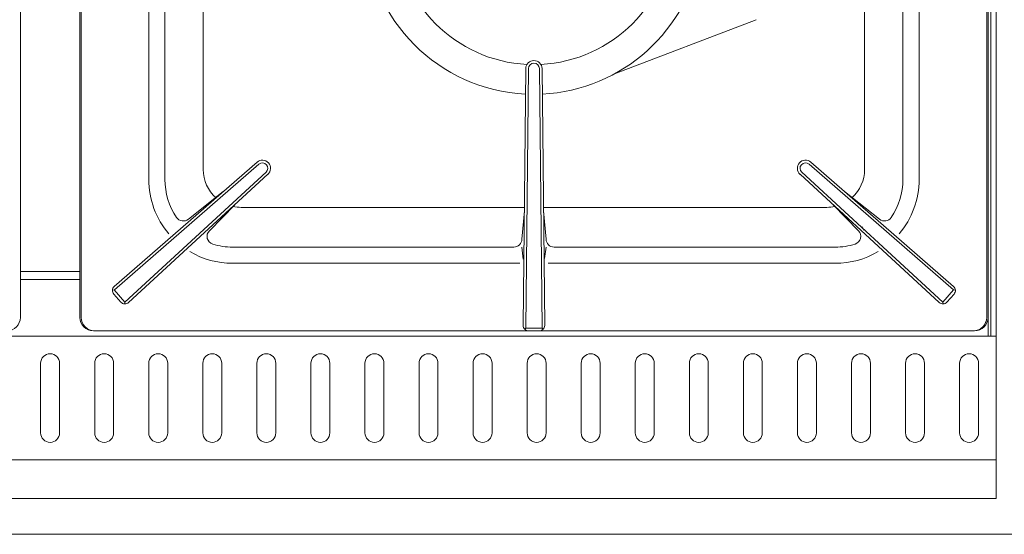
# Model space of a CAD drawing. Header units: inches. Extents: x 382808 to 408593, y -18409 to -9482.
# Tile 59 of 256: x 399270 to 399306, y -17270 to -17251. Entities that reach past the tile are written whole.
import ezdxf

# ---------------------------------------------------------------- set-up
doc = ezdxf.new("R2010")
doc.units = ezdxf.units.IN
doc.header["$LTSCALE"] = 2
doc.header["$MEASUREMENT"] = 0
doc.layers.add('!!!LOZAMET_Nr_pióra__9', color=220, linetype='CONTINUOUS', lineweight=0)

msp = doc.modelspace()

# ---------------------------------------------------------------- linework, layer by layer
at = {"layer": '!!!LOZAMET_Nr_pióra__9', "color": 7, "linetype": 'Continuous', "lineweight": 0}
for p, q in [((399305.963, -17262.846), (399305.963, -17198.846)), ((399305.763, -17262.512), (399305.763, -17210.519)), ((399269.863, -17262.045), (399269.863, -17233.046)), ((399272.063, -17262.045), (399272.063, -17233.046)), ((399272.113, -17233.046), (399272.113, -17262.046)), ((399305.663, -17233.046), (399305.663, -17262.045)), ((399305.963, -17233.096), (399305.963, -17262.846)), ((399301.095, -17256.577), (399301.095, -17238.514)), ((399305.613, -17262.046), (399305.613, -17247.146)), ((399274.613, -17256.946), (399274.613, -17248.074)), ((399276.631, -17247.906), (399276.631, -17256.577)), ((399303.113, -17256.946), (399303.113, -17248.074)), ((399275.213, -17248.293), (399275.213, -17256.946)), ((399302.513, -17256.946), (399302.513, -17248.293)), ((399297.089, -17251.037), (399291.844, -17253.039)), ((399288.563, -17252.845), (399288.465, -17262.343)), ((399288.663, -17252.846), (399288.564, -17262.446)), ((399289.063, -17252.846), (399289.162, -17262.446)), ((399289.163, -17252.845), (399289.261, -17262.343)), ((399278.619, -17256.308), (399273.338, -17260.901)), ((399278.685, -17256.383), (399273.346, -17261.024)), ((399299.041, -17256.383), (399304.38, -17261.024)), ((399299.107, -17256.308), (399304.388, -17260.901)), ((399278.951, -17256.681), (399273.732, -17261.484)), ((399279.019, -17256.755), (399273.868, -17261.493)), ((399298.707, -17256.755), (399303.858, -17261.493)), ((399298.775, -17256.681), (399303.994, -17261.484)), ((399276.078, -17258.416), (399277.371, -17257.393)), ((399301.65, -17258.418), (399300.355, -17257.393)), ((399277.795, -17257.881), (399276.854, -17258.839)), ((399299.931, -17257.881), (399300.871, -17258.839)), ((399278.031, -17257.977), (399288.51, -17257.977)), ((399288.508, -17258.108), (399288.416, -17259.149)), ((399289.216, -17257.977), (399299.695, -17257.977)), ((399289.31, -17259.149), (399289.219, -17258.108)), ((399300.993, -17258.699), (399301.081, -17258.82)), ((399277.713, -17259.446), (399288.116, -17259.446)), ((399288.413, -17259.446), (399288.469, -17259.89)), ((399289.313, -17259.446), (399289.26, -17259.863)), ((399289.61, -17259.446), (399300.013, -17259.446)), ((399288.338, -17260.046), (399277.713, -17260.046)), ((399289.387, -17260.046), (399300.013, -17260.046)), ((399269.863, -17260.346), (399272.063, -17260.346)), ((399269.863, -17260.646), (399272.063, -17260.646)), ((399270.963, -17260.646), (399269.863, -17260.646)), ((399272.063, -17260.646), (399270.963, -17260.646)), ((399305.663, -17262.746), (399305.663, -17260.746)), ((399273.27, -17261.04), (399273.346, -17261.024)), ((399273.32, -17261.186), (399273.583, -17261.479)), ((399273.732, -17261.484), (399273.339, -17261.031)), ((399303.994, -17261.484), (399304.38, -17261.024)), ((399304.405, -17261.186), (399304.143, -17261.479)), ((399304.456, -17261.04), (399304.38, -17261.024)), ((399273.723, -17261.546), (399273.732, -17261.484)), ((399304.003, -17261.546), (399303.994, -17261.484)), ((399305.163, -17262.545), (399272.563, -17262.545)), ((399272.613, -17262.546), (399305.113, -17262.546)), ((399288.564, -17262.44), (399288.519, -17262.482)), ((399289.162, -17262.446), (399288.564, -17262.44)), ((399289.203, -17262.485), (399289.162, -17262.446)), ((399305.763, -17262.746), (399305.763, -17262.512)), ((399305.963, -17262.746), (399235.963, -17262.746)), ((399270.963, -17262.746), (399236.063, -17262.746)), ((399305.863, -17262.746), (399270.963, -17262.746)), ((399305.863, -17262.746), (399305.665, -17262.746)), ((399305.963, -17262.746), (399305.963, -17268.746)), ((399305.963, -17268.566), (399305.963, -17263.026)), ((399270.613, -17263.742), (399270.613, -17266.319)), ((399271.313, -17266.319), (399271.313, -17263.742)), ((399272.613, -17263.742), (399272.613, -17266.319)), ((399273.313, -17266.319), (399273.313, -17263.742)), ((399274.613, -17263.742), (399274.613, -17266.319)), ((399275.313, -17266.319), (399275.313, -17263.742)), ((399276.613, -17263.742), (399276.613, -17266.319)), ((399277.313, -17266.319), (399277.313, -17263.742)), ((399278.613, -17263.742), (399278.613, -17266.319)), ((399279.313, -17266.319), (399279.313, -17263.742)), ((399280.613, -17263.742), (399280.613, -17266.319)), ((399281.313, -17266.319), (399281.313, -17263.742)), ((399282.613, -17263.742), (399282.613, -17266.319)), ((399283.313, -17266.319), (399283.313, -17263.742)), ((399284.613, -17263.742), (399284.613, -17266.319)), ((399285.313, -17266.319), (399285.313, -17263.742)), ((399286.613, -17263.742), (399286.613, -17266.319)), ((399287.313, -17266.319), (399287.313, -17263.742)), ((399288.613, -17263.742), (399288.613, -17266.319)), ((399289.313, -17266.319), (399289.313, -17263.742)), ((399290.613, -17263.742), (399290.613, -17266.319)), ((399291.313, -17266.319), (399291.313, -17263.742)), ((399292.613, -17263.742), (399292.613, -17266.319)), ((399293.313, -17266.319), (399293.313, -17263.742)), ((399294.613, -17263.742), (399294.613, -17266.319)), ((399295.313, -17266.319), (399295.313, -17263.742)), ((399296.613, -17263.742), (399296.613, -17266.319)), ((399297.313, -17266.319), (399297.313, -17263.742)), ((399298.613, -17263.742), (399298.613, -17266.319)), ((399299.313, -17266.319), (399299.313, -17263.742)), ((399300.613, -17263.742), (399300.613, -17266.319)), ((399301.313, -17266.319), (399301.313, -17263.742)), ((399302.613, -17263.742), (399302.613, -17266.319)), ((399303.313, -17266.319), (399303.313, -17263.742)), ((399304.613, -17263.742), (399304.613, -17266.319)), ((399305.313, -17266.319), (399305.313, -17263.742)), ((399305.963, -17267.316), (399235.963, -17267.316)), ((399236.143, -17268.746), (399270.963, -17268.746)), ((399305.963, -17268.746), (399270.963, -17268.746)), ((399305.963, -17268.566), (399305.968, -17268.566)), ((399225.049, -17270.068), (399394.549, -17270.068))]:
    msp.add_line(p, q, dxfattribs=at)
for centre, radius, start, end in [((399288.863, -17247.546), 6.25, 182.8268, 267.1595), ((399288.863, -17247.546), 5.15, 182.8496, 267.1504), ((399288.863, -17247.546), 5.15, 272.8496, 357.1504), ((399288.863, -17247.546), 6.25, 272.8405, 351.3241), ((399288.863, -17252.846), 0.3, 0, 180), ((399288.863, -17252.846), 0.2, 0, 180), ((399278.818, -17256.532), 0.3, 311.8158, 131.8158), ((399278.818, -17256.532), 0.2, 311.8158, 131.8158), ((399298.908, -17256.532), 0.3, 48.1842, 228.1842), ((399298.908, -17256.532), 0.2, 48.1842, 228.1842), ((399278.031, -17256.577), 1.4, 180, 228.5006), ((399299.695, -17256.577), 1.4, 312.1828, 0), ((399277.713, -17256.946), 3.1, 180, 220.3392), ((399277.713, -17256.946), 2.5, 180, 214.1518), ((399300.02, -17256.953), 2.493, 325.8925, 0.164), ((399300.013, -17256.946), 3.1, 319.6608, 0), ((399278.031, -17256.577), 1.4, 257.4267, 270), ((399299.695, -17256.577), 1.4, 270, 282.3438), ((399275.892, -17258.181), 0.3, 214.1518, 308.3575), ((399301.833, -17258.181), 0.3, 231.6425, 325.8482), ((399277.069, -17259.049), 0.3, 135.5463, 252.9705), ((399300.657, -17259.049), 0.3, 287.0295, 44.4537), ((399277.713, -17256.946), 2.5, 252.9705, 270), ((399288.116, -17259.146), 0.3, 270, 359.4154), ((399289.61, -17259.146), 0.3, 180.5846, 270), ((399300.013, -17256.946), 2.5, 270, 287.0295), ((399277.713, -17256.946), 3.1, 239.3642, 270), ((399300.013, -17256.946), 3.1, 270, 300.6358), ((399273.469, -17261.052), 0.2, 130.9975, 221.8158), ((399304.256, -17261.052), 0.2, 318.1842, 49.0025), ((399273.732, -17261.346), 0.2, 221.8158, 312.6342), ((399303.993, -17261.346), 0.2, 227.3658, 318.1842), ((399269.363, -17262.045), 0.5, 270, 0), ((399269.363, -17262.045), 0.5, 270, 0), ((399272.563, -17262.045), 0.5, 180, 270), ((399272.613, -17262.046), 0.5, 180, 270), ((399305.113, -17262.046), 0.5, 270, 0), ((399305.163, -17262.045), 0.5, 270, 0), ((399288.665, -17262.345), 0.2, 179.4154, 270), ((399289.061, -17262.345), 0.2, 270, 0.5846), ((399270.963, -17263.742), 0.35, 0, 180), ((399272.963, -17263.742), 0.35, 0, 180), ((399274.963, -17263.742), 0.35, 0, 180), ((399276.963, -17263.742), 0.35, 0, 180), ((399278.963, -17263.742), 0.35, 0, 180), ((399280.963, -17263.742), 0.35, 0, 180), ((399282.963, -17263.742), 0.35, 0, 180), ((399284.963, -17263.742), 0.35, 0, 180), ((399286.963, -17263.742), 0.35, 0, 180), ((399288.963, -17263.742), 0.35, 0, 180), ((399290.963, -17263.742), 0.35, 0, 180), ((399292.963, -17263.742), 0.35, 0, 180), ((399294.963, -17263.742), 0.35, 0, 180), ((399296.963, -17263.742), 0.35, 0, 180), ((399298.963, -17263.742), 0.35, 0, 180), ((399300.963, -17263.742), 0.35, 0, 180), ((399302.963, -17263.742), 0.35, 0, 180), ((399304.963, -17263.742), 0.35, 0, 180), ((399270.963, -17266.319), 0.35, 180, 0), ((399272.963, -17266.319), 0.35, 180, 0), ((399274.963, -17266.319), 0.35, 180, 0), ((399276.963, -17266.319), 0.35, 180, 0), ((399278.963, -17266.319), 0.35, 180, 0), ((399280.963, -17266.319), 0.35, 180, 0), ((399282.963, -17266.319), 0.35, 180, 0), ((399284.963, -17266.319), 0.35, 180, 0), ((399286.963, -17266.319), 0.35, 180, 0), ((399288.963, -17266.319), 0.35, 180, 0), ((399290.963, -17266.319), 0.35, 180, 0), ((399292.963, -17266.319), 0.35, 180, 0), ((399294.963, -17266.319), 0.35, 180, 0), ((399296.963, -17266.319), 0.35, 180, 0), ((399298.963, -17266.319), 0.35, 180, 0), ((399300.963, -17266.319), 0.35, 180, 0), ((399302.963, -17266.319), 0.35, 180, 0), ((399304.963, -17266.319), 0.35, 180, 0)]:
    msp.add_arc(centre, radius, start, end, dxfattribs=at)

doc.saveas('drawing.dxf')
